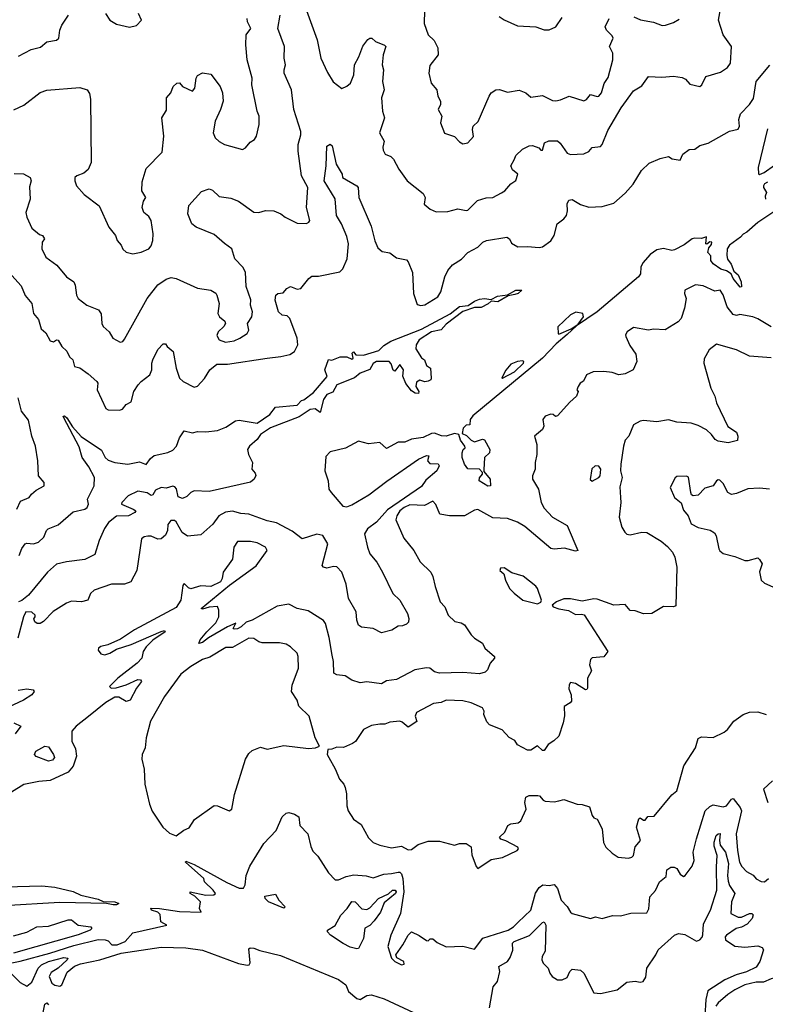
# Model space of a CAD drawing. Extents: x 1552294 to 1694791, y 811929 to 917222.
# Tile 174 of 256: x 1608742 to 1613239, y 846627 to 852567. Entities that reach past the tile are written whole.
import ezdxf

# ---------------------------------------------------------------- set-up
doc = ezdxf.new("R2010")
doc.units = 0

msp = doc.modelspace()

# ---------------------------------------------------------------- linework, layer by layer
at = {"layer": '0CON10XD'}
for points in [[(1611186.7, 852703.3), (1611181.5, 852545), (1611206.3, 852476.3), (1611242.1, 852442.1), (1611265, 852397.5), (1611265.6, 852354.4), (1611215, 852291.2), (1611209.4, 852245), (1611224.4, 852185), (1611258.1, 852145), (1611264.3, 852105), (1611280, 852075), (1611280.9, 852055), (1611265.7, 852025), (1611287.5, 851985), (1611280, 851945), (1611305, 851882), (1611365, 851863.3), (1611395, 851830), (1611415, 851818.8), (1611446.1, 851823.9), (1611478.3, 851861.7), (1611473.8, 851905), (1611477.5, 851925), (1611507, 851953), (1611573.2, 852106.8), (1611586.7, 852125), (1611615, 852143.5), (1611635.4, 852145.4), (1611685, 852129.4), (1611755, 852141.4), (1611795.4, 852125.4), (1611825, 852100.8), (1611895, 852110.8), (1611955, 852080.6), (1611975, 852077.1), (1612005, 852083.1), (1612056.5, 852106.5), (1612145, 852076.9), (1612160.8, 852085), (1612184.3, 852115.7), (1612225, 852103.3), (1612235, 852105.7), (1612252.2, 852125), (1612267.4, 852182.6), (1612290.9, 852219.1), (1612320.5, 852325), (1612318.9, 852365), (1612300, 852405), (1612321.2, 852455), (1612315, 852470), (1612280.8, 852505), (1612274.3, 852525), (1612297.3, 852575)], [(1610463.3, 852645), (1610536, 852445), (1610558.2, 852335), (1610597.8, 852247.8), (1610632.7, 852192.7), (1610685, 852152), (1610715, 852166), (1610736.9, 852185), (1610758.2, 852235), (1610760.6, 852295), (1610787.6, 852342.4), (1610812.6, 852407.4), (1610842.2, 852447.8), (1610854.5, 852455.5), (1610865.4, 852455.4), (1610888.8, 852435), (1610943.4, 852413.4), (1610951.4, 852405), (1610934.2, 852355), (1610928.5, 852295), (1610935.5, 852265), (1610931.3, 852195), (1610940.9, 852145), (1610923.7, 852095), (1610930.4, 852015), (1610941.5, 851975), (1610913.1, 851885), (1610940, 851835), (1610932.4, 851797.6), (1610935, 851780), (1610946.7, 851755), (1610981.2, 851741.2), (1610996.1, 851726.1), (1611028.8, 851665), (1611078.5, 851595), (1611175, 851518.8), (1611187.5, 851495), (1611182.5, 851455), (1611218.8, 851425), (1611255, 851408), (1611325, 851410), (1611385.7, 851425.7), (1611435, 851416.2), (1611445, 851418.8), (1611504.2, 851475.8), (1611555, 851491.9), (1611595.5, 851494.5), (1611648.3, 851521.7), (1611668.8, 851535), (1611705, 851576), (1611735, 851596.7), (1611745.7, 851635), (1611715, 851662), (1611704.4, 851685), (1611725.7, 851725), (1611735, 851747.5), (1611773.9, 851786.1), (1611815, 851805.8), (1611835, 851807.5), (1611873.8, 851793.8), (1611885, 851780), (1611895, 851780), (1611907.5, 851825), (1611934.2, 851835.8), (1611985, 851835.7), (1612001.7, 851821.7), (1612045, 851762), (1612064.2, 851754.2), (1612145, 851757.8), (1612175, 851772.5), (1612195, 851795.8), (1612245, 851802.9), (1612255.4, 851814.6), (1612289.2, 851899.2), (1612370, 852035), (1612445, 852137.5), (1612495, 852169.2), (1612535, 852224.2), (1612615, 852220.5), (1612685, 852225.7), (1612738.3, 852218.3), (1612757.7, 852207.7), (1612785, 852177.5), (1612845, 852164.2), (1612856.2, 852175), (1612881.2, 852225), (1612970, 852250), (1613010.9, 852279.1), (1613030, 852305), (1613035.7, 852405), (1612985.6, 852475), (1612956.5, 852565), (1612968.6, 852631.4)], [(1608706.2, 852023.8), (1608767.6, 852052.4), (1608865, 852127.4), (1608905, 852142.3), (1609105, 852157.2), (1609148.5, 852145), (1609162.9, 852122.9), (1609168.8, 852088.8), (1609172.2, 851705), (1609155, 851662.9), (1609128.2, 851641.8), (1609085.8, 851625), (1609074.3, 851615), (1609074.4, 851594.4), (1609085.7, 851565.7), (1609131.7, 851511.7), (1609221.2, 851445), (1609278.8, 851315), (1609320, 851265), (1609330, 851235), (1609355, 851207.5), (1609365, 851182), (1609384, 851164), (1609425, 851154.5), (1609475, 851165.4), (1609520.8, 851185), (1609535, 851203.8), (1609545.4, 851234.6), (1609546.7, 851275), (1609534.3, 851355), (1609520.3, 851380.3), (1609490.6, 851405), (1609480, 851435), (1609488, 851472), (1609503.3, 851495), (1609478.8, 851535), (1609481.2, 851588.8), (1609505, 851670), (1609601.7, 851768.3), (1609610.5, 851865), (1609600, 851975), (1609628.3, 852021.7), (1609626.9, 852095), (1609653.5, 852125), (1609667.8, 852165), (1609690, 852185), (1609705, 852185.5), (1609724.7, 852164.7), (1609785, 852135.8), (1609798.9, 852155), (1609805.8, 852214.2), (1609815, 852230), (1609845, 852247.5), (1609895, 852238), (1609950.6, 852165), (1609965.5, 852125), (1609970, 852075), (1609953.8, 852025), (1609922.1, 851955), (1609909.5, 851885), (1609921.9, 851855), (1609945, 851831.4), (1609976.7, 851815), (1610086.1, 851783.9), (1610105, 851793.3), (1610132.4, 851827.6), (1610158.8, 851845), (1610170.8, 851865), (1610187.1, 851935), (1610185.7, 851985), (1610174.2, 852015), (1610142.2, 852175), (1610143.3, 852215), (1610114.3, 852325), (1610105.6, 852415), (1610108.9, 852475), (1610136.8, 852515), (1610115.5, 852555), (1610113.3, 852575)], [(1608709.6, 851639.6), (1608765, 851637.2), (1608804.6, 851615), (1608810.9, 851595), (1608801, 851559), (1608804.4, 851485), (1608780, 851405), (1608785.9, 851375.9), (1608815, 851310), (1608861.7, 851271.7), (1608880, 851265), (1608892.5, 851245), (1608877.5, 851225), (1608876, 851185), (1608900, 851135), (1608966.9, 851086.9), (1609023.8, 851015), (1609068.8, 850985), (1609077.5, 850965), (1609084.3, 850905), (1609095, 850886.2), (1609146.7, 850845), (1609217.2, 850817.2), (1609232.6, 850792.6), (1609237.1, 850735), (1609245.5, 850715.5), (1609281.2, 850685), (1609303.3, 850645), (1609348.3, 850621.7), (1609364.1, 850625.9), (1609375, 850640), (1609510.6, 850885), (1609575, 850966.9), (1609625, 851001.9), (1609655, 851011.1), (1609685, 851006.2), (1609815, 850947.1), (1609895, 850936), (1609925, 850916.7), (1609932, 850905), (1609944.6, 850854.6), (1609938.1, 850795), (1609948, 850775), (1609978.8, 850748.8), (1609983.8, 850735), (1609974.2, 850715.8), (1609940, 850685), (1609932.1, 850662.1), (1609945, 850636.7), (1609982.5, 850622.5), (1610035, 850628.8), (1610070, 850645), (1610113.3, 850675), (1610123.3, 850695), (1610116.7, 850735), (1610141.9, 850775), (1610146.2, 850805), (1610134.7, 850844.7), (1610136.9, 850876.9), (1610107.9, 850957.9), (1610103.3, 851045), (1610087.8, 851075), (1610039.4, 851125), (1610022, 851185), (1609976.5, 851216.5), (1609915, 851271.8), (1609807.1, 851315), (1609780.9, 851335), (1609755.7, 851395), (1609763.2, 851446.8), (1609838.3, 851531.7), (1609885, 851546.2), (1609905, 851538), (1609945, 851500), (1610015, 851491.1), (1610062.2, 851472.2), (1610155, 851405.5), (1610185, 851403.5), (1610225, 851416.4), (1610275, 851414.5), (1610317.5, 851395), (1610344, 851375), (1610415, 851340), (1610471.9, 851338.1), (1610486.7, 851345), (1610491.2, 851355), (1610472.2, 851435), (1610479.1, 851555), (1610441.9, 851625), (1610421.3, 851775), (1610422.5, 851815), (1610437.7, 851872.3), (1610437.2, 851892.8), (1610394.7, 852025), (1610381.2, 852145), (1610338.2, 852245), (1610336.4, 852265), (1610344.6, 852295), (1610337.1, 852335), (1610338.9, 852405), (1610298.6, 852515), (1610312.9, 852595)], [(1608735, 852347.1), (1608812.1, 852387.9), (1608867.5, 852402.5), (1608905, 852433.8), (1608965, 852443.1), (1608977.8, 852455), (1608984.2, 852505), (1608995.8, 852534.2), (1609036.7, 852595)], [(1609260, 852605), (1609285, 852564), (1609325, 852540.8), (1609405, 852522), (1609447, 852533), (1609476.7, 852565), (1609459.2, 852605)], [(1611635, 852587.5), (1611665, 852566.2), (1611745, 852530), (1611855, 852523.8), (1611906.4, 852506.4), (1611935, 852506.7), (1611975, 852523.8), (1612015, 852580)], [(1612446.7, 852585), (1612486.9, 852566.9), (1612565, 852552.9), (1612617, 852533), (1612636.4, 852533.6), (1612685, 852550), (1612719.3, 852570.7)], [(1608677.1, 851045), (1608751, 850961), (1608775, 850902.5), (1608814.4, 850855), (1608825.5, 850795), (1608855, 850759.4), (1608871.7, 850701.7), (1608898.9, 850678.9), (1608925, 850628.8), (1608945, 850624), (1608964.2, 850635.8), (1608975, 850633.8), (1608995.3, 850595.3), (1609026.8, 850566.8), (1609042.7, 850532.7), (1609062.5, 850515), (1609072.5, 850475), (1609105, 850466), (1609155, 850431.5), (1609208, 850385), (1609212.5, 850375), (1609209.2, 850335), (1609260.9, 850220.9), (1609275, 850213.1), (1609345, 850211.3), (1609362.7, 850217.3), (1609383.4, 850246.6), (1609415, 850262), (1609430, 850325), (1609456, 850365), (1609473.8, 850385), (1609528, 850425), (1609540, 850455), (1609538.6, 850495), (1609544.3, 850515), (1609575, 850576.7), (1609608.3, 850611.7), (1609621.2, 850611.2), (1609631.2, 850595), (1609667.1, 850565), (1609685.6, 850465), (1609706.7, 850405), (1609727.5, 850385), (1609795, 850350), (1609815, 850355.4), (1609857.4, 850402.6), (1609888.7, 850455), (1609930.3, 850489.7), (1609995, 850489.7), (1610234.4, 850525.6), (1610317.5, 850535), (1610371.8, 850548.2), (1610400, 850565), (1610419.2, 850605), (1610416.7, 850645), (1610370.6, 850765), (1610355, 850780.6), (1610324.4, 850785), (1610304.1, 850805), (1610283.8, 850875), (1610286.7, 850905), (1610300, 850915), (1610330.7, 850919.3), (1610354.1, 850945.9), (1610375, 850956.7), (1610415, 850941.2), (1610437.5, 850945), (1610485.8, 851005), (1610505, 851019.2), (1610545, 851019.2), (1610673.2, 851046.8), (1610691.2, 851065), (1610718.1, 851125), (1610725.2, 851215), (1610715, 851260), (1610683.8, 851335), (1610653.2, 851385), (1610645.9, 851485.9), (1610578.3, 851595), (1610590.8, 851685), (1610594.1, 851805), (1610615, 851815.4), (1610626.6, 851806.6), (1610651.9, 851695), (1610686.7, 851635), (1610690, 851615), (1610775.3, 851565.3), (1610783.1, 851555), (1610787.1, 851495), (1610862.1, 851322.1), (1610883.5, 851233.5), (1610901.7, 851191.7), (1610928.3, 851168.3), (1610975, 851160), (1611015, 851130.8), (1611075, 851118.8), (1611085, 851106.7), (1611111.8, 851041.8), (1611118.4, 850915), (1611139.6, 850849.6), (1611162, 850842), (1611185, 850847.1), (1611265, 850895.6), (1611282.7, 850925), (1611305.4, 851015), (1611325, 851054.3), (1611352.3, 851087.7), (1611407.8, 851122.2), (1611445, 851162.9), (1611505.3, 851194.7), (1611535, 851226), (1611557.5, 851235), (1611680, 851255), (1611695.5, 851245.5), (1611708.6, 851218.6), (1611746.6, 851196.6), (1611805, 851199.2), (1611875, 851192.2), (1611895, 851196.9), (1611945, 851232.5), (1611965, 851265.8), (1611984.2, 851335.8), (1612025, 851365.6), (1612040, 851385), (1612047.1, 851415), (1612044.1, 851455.9), (1612055, 851477.5), (1612075, 851483.3), (1612125, 851452), (1612175, 851436), (1612255, 851439.5), (1612325, 851460), (1612395, 851520), (1612443.3, 851575), (1612493, 851657), (1612539.3, 851700.7), (1612605, 851730), (1612655, 851742.5), (1612678.3, 851728.3), (1612725, 851720), (1612742.5, 851755), (1612780, 851785), (1612815, 851786.7), (1612845, 851807.5), (1612895, 851823.3), (1613022.5, 851895), (1613075, 851907.1), (1613083.5, 851925), (1613080, 851965), (1613089.7, 852000.3), (1613145, 852056.4), (1613167.3, 852092.7), (1613183.5, 852195), (1613267.3, 852292.7)], [(1613251.7, 851908.3), (1613197.1, 851675), (1613197.5, 851637.5), (1613205, 851633.8), (1613233.3, 851645), (1613295, 851690)], [(1613253.6, 851586.4), (1613235, 851576.7), (1613227.5, 851565), (1613227.5, 851555), (1613247.5, 851525), (1613238.3, 851501.7), (1613240, 851485)], [(1613314.3, 851425), (1613195, 851344.7), (1613128.9, 851285), (1613106.3, 851273.7), (1613090.3, 851255), (1613022.5, 851207.5), (1613009.6, 851185), (1613006.5, 851145), (1613012.1, 851122.1), (1613032.8, 851092.8)], [(1613032.8, 851092.8), (1613049.7, 851049.7), (1613075, 851028.1), (1613093.8, 850985), (1613095.3, 850954.7), (1613087.1, 850952.9), (1613044.6, 851005), (1613034.3, 851034.3), (1613005, 851051.9), (1612971.8, 851061.8), (1612924.4, 851095), (1612910, 851115), (1612911.7, 851141.7), (1612892.5, 851162.5), (1612898.3, 851191.7), (1612915, 851210), (1612917.5, 851225), (1612905, 851227.5), (1612887.5, 851212.5), (1612880, 851215), (1612885, 851256.7), (1612855, 851246.2), (1612815, 851250), (1612797.5, 851245), (1612750.8, 851209.2), (1612692.1, 851177.9), (1612675, 851175.4), (1612625, 851187.1), (1612585, 851179.6), (1612545, 851151.2), (1612500, 851100), (1612489.6, 851075), (1612487.3, 851035), (1612473.9, 851015), (1612225.9, 850804.1), (1612100.7, 850719.3), (1612045, 850668), (1611978.7, 850611.3), (1611896.2, 850525), (1611475, 850177.3), (1611459.6, 850155), (1611456.7, 850123.3), (1611435, 850121.2), (1611417.3, 850102.7), (1611410.9, 850070.9), (1611438, 850058), (1611465, 850030), (1611485, 850020.8), (1611533.3, 850036.7), (1611545, 850032.9), (1611577.1, 849975), (1611575.6, 849955), (1611546.2, 849925), (1611540.9, 849850.9), (1611541.7, 849841.7), (1611579.2, 849795), (1611581.2, 849755), (1611565, 849753.5), (1611513.9, 849785), (1611515.8, 849804.2), (1611533.1, 849825), (1611534.3, 849835), (1611516, 849856), (1611445, 849856.9), (1611424.5, 849885), (1611411.1, 849925), (1611410, 849955), (1611416.4, 849973.6), (1611430, 849985), (1611428, 849995), (1611400.4, 850030.4), (1611390, 850065), (1611365, 850070.8), (1611315, 850054.4), (1611286.6, 850056.6), (1611245, 850072.5), (1611225, 850070), (1611175, 850047.5), (1611105, 850036), (1611065, 850018), (1611025, 850019.2), (1610955, 849980), (1610915, 850016.5), (1610845, 850008), (1610785, 850024), (1610706.9, 849983.1), (1610615, 849960.6), (1610588.6, 849931.4), (1610581.9, 849845), (1610602.5, 849785), (1610607.5, 849735), (1610620.8, 849715), (1610691.5, 849631.5), (1610715, 849628.2), (1610745, 849639.7), (1610848.7, 849701.3), (1610956.8, 849783.2), (1611148, 849915), (1611195, 849938.8), (1611210, 849935), (1611202.5, 849905), (1611215, 849890), (1611267, 849887), (1611272.5, 849875), (1611257.5, 849845), (1611190.8, 849789.2), (1611165, 849751.5), (1610959.8, 849610.2), (1610893.6, 849535), (1610840.8, 849495), (1610821.9, 849465), (1610839.1, 849385), (1610854.5, 849345), (1610895.3, 849295.3), (1610931.1, 849235), (1610993.3, 849105), (1611035.7, 849065.7), (1611081.3, 848985), (1611089.2, 848955), (1611087.2, 848932.8), (1611075, 848919.6), (1611051.3, 848911.3), (1611025, 848909.2), (1610986.6, 848883.4), (1610925, 848868.1), (1610875, 848893.8), (1610803.2, 848903.2), (1610785, 848914), (1610774.6, 848945), (1610771.9, 848995), (1610725.5, 849075), (1610711.1, 849161.1), (1610684.5, 849235), (1610655, 849266.4), (1610635, 849268.8), (1610595, 849258.2), (1610575, 849263.3), (1610565.7, 849275), (1610600, 849405), (1610570, 849455), (1610535, 849463.3), (1610445, 849435.3), (1610385, 849481.6), (1610291.5, 849531.5), (1610235, 849543.4), (1610125, 849583.8), (1610075, 849588.2), (1610025, 849601.8), (1609984, 849596), (1609943.8, 849575), (1609906.6, 849523.4), (1609835, 849459.6), (1609755, 849450.4), (1609722.9, 849472.9), (1609685, 849538), (1609675, 849545.6), (1609653.8, 849545), (1609635, 849521.2), (1609633.5, 849485), (1609622.2, 849457.8), (1609595, 849435.6), (1609575, 849433.1), (1609535, 849451.1), (1609515, 849452.2), (1609493, 849447), (1609477.1, 849435), (1609448.2, 849245), (1609412, 849175), (1609375, 849162.3), (1609295, 849161.2), (1609191.5, 849125), (1609168.8, 849105), (1609152.9, 849065), (1609115, 849056.1), (1609055, 849059.2), (1609025, 849048.1), (1608943.1, 848996.9), (1608885, 848936.9), (1608865, 848924.3), (1608847.5, 848925), (1608833.3, 848935), (1608827, 848953), (1608836.2, 848965), (1608836, 848975), (1608815, 848993.8), (1608780, 848995), (1608764.8, 848965.2), (1608730.2, 848835)], [(1613275, 850714), (1613195, 850761.8), (1613165, 850774.2), (1613085, 850788.8), (1613065, 850783.3), (1613045, 850788), (1613009.2, 850835), (1612985, 850907.5), (1612966.7, 850935), (1612935, 850929.2), (1612865, 850961.1), (1612817.7, 850967.7), (1612754.5, 850935), (1612751.4, 850915), (1612761.2, 850885), (1612752.7, 850827.3), (1612732, 850765), (1612713.8, 850745), (1612634.4, 850695.6), (1612565, 850699.4), (1612535, 850694.5), (1612445, 850709.6), (1612405.6, 850685), (1612395.7, 850665), (1612397.5, 850655), (1612422.2, 850602.2), (1612458.8, 850548.8), (1612463.5, 850505), (1612442.9, 850455), (1612395, 850431.1), (1612355, 850424.4), (1612315, 850438.9), (1612265, 850444.4), (1612202, 850442), (1612161.2, 850425), (1612143, 850387), (1612122.5, 850375), (1612110, 850355), (1612103.3, 850335), (1612110, 850325), (1612101.2, 850295), (1612060.3, 850259.7), (1611985, 850176.7), (1611973.3, 850173.3), (1611960, 850185), (1611945, 850187.5), (1611912.5, 850175), (1611897.5, 850155), (1611903.3, 850115), (1611896.2, 850095), (1611846.7, 850055), (1611861.4, 850005), (1611861.9, 849945), (1611850.4, 849895), (1611852.2, 849855), (1611835.6, 849815), (1611834.4, 849795), (1611870.4, 849735), (1611887.7, 849655), (1611905, 849620), (1611956.5, 849565), (1612043.3, 849515), (1612108, 849365), (1612095, 849360), (1612028.3, 849378.3), (1611965, 849373.2), (1611945, 849377.4), (1611789.3, 849509.3), (1611744, 849535), (1611685, 849557.6), (1611595, 849561.1), (1611505, 849612.2), (1611485, 849607.9), (1611425, 849574.4), (1611335, 849573.6), (1611276.9, 849585), (1611251.9, 849641.9), (1611235, 849661.9), (1611183, 849637), (1611095, 849640.2), (1611061.1, 849625), (1611034.8, 849605), (1611016.2, 849575), (1611010.3, 849550.3), (1611059.3, 849439.3), (1611118.6, 849365), (1611157, 849297), (1611222.5, 849235), (1611235, 849207.5), (1611247.6, 849147.6), (1611278.6, 849055), (1611307.1, 849025), (1611326.2, 848975), (1611366.8, 848936.8), (1611405, 848927.8), (1611425, 848915.6), (1611465, 848855.7), (1611485, 848835.8), (1611533.3, 848805), (1611548, 848775), (1611606, 848725), (1611605.7, 848714.3), (1611580, 848685), (1611564, 848645), (1611549.7, 848630.3), (1611515, 848620), (1611415, 848629.6), (1611275, 848625.3), (1611243.2, 848633.2), (1611215, 848655.5), (1611195, 848657.1), (1611125, 848644.5), (1611015, 848586.2), (1610955, 848578.6), (1610925, 848560), (1610835, 848573.1), (1610795, 848565.8), (1610745, 848583.1), (1610705, 848609.2), (1610655, 848614.4), (1610637.5, 848625), (1610634.6, 848695), (1610626.5, 848733.5), (1610609.1, 848839.1), (1610585.7, 848925), (1610575, 848942), (1610481.3, 849001.3), (1610415, 849015.5), (1610365, 849041.4), (1610295, 849030), (1610145, 848943.9), (1610107.8, 848932.2), (1610078.5, 848905), (1610055, 848892.5), (1610035, 848890), (1610028.8, 848895), (1610045.9, 848925.9), (1609996.2, 848905), (1609881.1, 848838.9), (1609845, 848809.2), (1609823, 848803), (1609831.2, 848825), (1609871.2, 848875), (1609925, 848927.5), (1609942.5, 848965), (1609942.5, 849005), (1609935, 849027.5), (1609885, 849023.3), (1609845, 849010), (1609837.5, 849015), (1610008.5, 849155), (1610168, 849272), (1610233.8, 849365), (1610225, 849384.4), (1610175, 849411.5), (1610135, 849419.4), (1610055, 849418.9), (1610034.7, 849385), (1610025, 849312.5), (1609970, 849235), (1609964.3, 849195), (1609953.8, 849175), (1609895, 849147.5), (1609835, 849151.3), (1609775, 849133.9), (1609760.3, 849140.3), (1609734.2, 849165.8), (1609725.8, 849154.2), (1609714.8, 849065), (1609685, 849021.3), (1609434.5, 848885.5), (1609350.7, 848829.3), (1609274, 848795), (1609232, 848785), (1609217.3, 848775), (1609215.6, 848764.4), (1609230.5, 848740.5), (1609255, 848734.8), (1609285, 848745.3), (1609325, 848770), (1609415, 848797.1), (1609595, 848876.7), (1609615, 848882.5), (1609620, 848875), (1609545, 848823.8), (1609505, 848783.3), (1609486.7, 848755), (1609478, 848715), (1609450, 848685), (1609335, 848595.5), (1609283.3, 848545), (1609293.6, 848533.6), (1609323, 848537), (1609385, 848554.2), (1609455, 848585.8), (1609470, 848585), (1609476.1, 848573.9), (1609446.2, 848535), (1609408.7, 848461.3), (1609385, 848454.3), (1609340.9, 848480.9), (1609315, 848480.4), (1609262.1, 848447.9), (1609156.5, 848363.5), (1609082.4, 848305), (1609056.8, 848275), (1609056.1, 848215), (1609078.6, 848168.6), (1609083.8, 848125), (1609065, 848064.6), (1609035, 848027.7), (1608925, 847976.5), (1608858, 847972), (1608767.8, 847952.2), (1608692.2, 847907.8)], [(1608738.4, 849335), (1608755, 849377.5), (1608775, 849406), (1608785, 849410), (1608825.8, 849405.8), (1608855, 849414.6), (1608888.5, 849445), (1608904.6, 849485.4), (1608914.6, 849495.4), (1608975, 849519.8), (1609065, 849598), (1609135, 849613.8), (1609148.2, 849625), (1609156.2, 849645), (1609151.4, 849675), (1609191.1, 849755), (1609192.3, 849805), (1609159.8, 849869.8), (1609119.2, 849925), (1609099.9, 849989.9), (1609007.5, 850165), (1609004.4, 850175.6), (1609012.5, 850177.5), (1609026.1, 850166.1), (1609061.2, 850111.2), (1609113.2, 850053.2), (1609235, 849970.5), (1609257.5, 849925), (1609275, 849909), (1609315, 849895.8), (1609395, 849886.2), (1609465, 849900), (1609505, 849884), (1609530.1, 849919.9), (1609552.6, 849937.4), (1609635, 849955.3), (1609665, 849969.2), (1609687.6, 849995), (1609705.5, 850045), (1609735, 850087.5), (1609785, 850074), (1609815, 850082.9), (1609865, 850080.6), (1609935, 850088), (1609985, 850108.8), (1610043.1, 850146.9), (1610065, 850151.9), (1610175, 850132.5), (1610251.4, 850185), (1610285, 850230), (1610415, 850242.2), (1610440.9, 850269.1), (1610455.5, 850274.5), (1610515, 850318.1), (1610596.7, 850415), (1610583.3, 850455), (1610605, 850516.7), (1610625, 850513.3), (1610675, 850533.3), (1610715, 850533.3), (1610745, 850520), (1610752.5, 850525), (1610747.5, 850555), (1610755, 850562.5), (1610770, 850545), (1610815, 850543.3), (1610908.8, 850571.2), (1610938.6, 850601.4), (1610981.4, 850628.6), (1611165, 850700.3), (1611338.2, 850791.8), (1611395, 850836.1), (1611446.9, 850843.1), (1611485, 850869.7), (1611515, 850881.1), (1611544.7, 850884.7), (1611585, 850879.4), (1611625, 850899), (1611685, 850908.2), (1611735.3, 850935.3), (1611770, 850935), (1611748.5, 850915), (1611728.5, 850908.5), (1611688.9, 850901.1), (1611625.8, 850864.2), (1611585, 850869.2), (1611567.5, 850852.5), (1611525, 850831), (1611485, 850830.6), (1611414, 850806), (1611315, 850729.5), (1611283.8, 850696.2), (1611225, 850683.1), (1611152, 850635), (1611134.2, 850605), (1611130.6, 850580.6), (1611165, 850526.7), (1611183.3, 850515), (1611195, 850480), (1611220, 850465), (1611224, 850405), (1611221.2, 850395), (1611205, 850385.8), (1611185, 850382.9), (1611155, 850393.3), (1611135, 850381.2), (1611131.1, 850355), (1611148.9, 850325), (1611148, 850312), (1611128, 850315), (1611105, 850328), (1611071.4, 850371.4), (1611053.3, 850416.7), (1611057.1, 850455), (1611035, 850487.5), (1611005, 850447.5), (1610995, 850453.3), (1610981.7, 850491.7), (1610970, 850505), (1610895, 850504.4), (1610875, 850493.1), (1610853.1, 850456.9), (1610795, 850435.6), (1610762.5, 850407.5), (1610655, 850364.3), (1610630.6, 850319.4), (1610595, 850305.3), (1610574.2, 850275), (1610555, 850197.5), (1610525, 850220), (1610495, 850215.5), (1610427.8, 850172.2), (1610255.5, 850105), (1610193.8, 850065), (1610174.8, 850035.2), (1610128.1, 849995), (1610115.8, 849975), (1610122.5, 849945), (1610145.8, 849895), (1610142.9, 849855), (1610162, 849832), (1610166.4, 849816.4), (1610156.4, 849795), (1610135, 849777.2), (1609885, 849721.7), (1609795, 849724.7), (1609775, 849715.3), (1609750, 849690), (1609725, 849679.1), (1609698.2, 849688.2), (1609687, 849737), (1609678.7, 849748.7), (1609665, 849753.1), (1609625, 849741.5), (1609595, 849744.7), (1609561.7, 849728.3), (1609545, 849700), (1609535, 849696), (1609511.8, 849711.8), (1609455, 849722.6), (1609396.3, 849695), (1609358.1, 849655), (1609356, 849645), (1609426.7, 849615), (1609442.5, 849605), (1609437.5, 849595), (1609397.5, 849575), (1609325, 849572.1), (1609277.2, 849532.8), (1609253, 849497), (1609220.6, 849425), (1609195, 849340), (1609135, 849311.3), (1609025, 849297.4), (1608965, 849282.9), (1608910.2, 849235), (1608795, 849095.6), (1608755, 849062.8), (1608735, 849054.2)], [(1611995, 850670), (1612067.7, 850702.3), (1612110, 850730), (1612142.2, 850775), (1612138.8, 850795), (1612097.2, 850802.8), (1612065, 850785.8), (1611988.8, 850715), (1611990, 850675), (1611995, 850670)], [(1613275, 850528.1), (1613145, 850538.1), (1613065.6, 850575), (1612945, 850609.4), (1612900, 850575), (1612869.7, 850520.3), (1612869.4, 850495), (1612910.7, 850345), (1612934.5, 850295), (1612945.5, 850255), (1613013.4, 850113.4), (1613065, 850078.8), (1613073.1, 850055), (1613072, 850028), (1613015, 850014.7), (1612955, 850023.5), (1612937.5, 850035), (1612915.8, 850065), (1612885, 850092.5), (1612835, 850119.2), (1612792.1, 850132.1), (1612705, 850138.4), (1612655, 850153.1), (1612585, 850141.4), (1612505, 850149.3), (1612484.4, 850145), (1612445, 850123.3), (1612416.2, 850055), (1612395, 850030), (1612383.2, 849995), (1612367.5, 849885), (1612366.2, 849845), (1612375.2, 849805), (1612361.8, 849748.2), (1612366.3, 849685), (1612368.4, 849655), (1612357.5, 849565), (1612374.3, 849505), (1612391.9, 849475), (1612405, 849462.7), (1612425, 849458.5), (1612494.1, 849475.9), (1612525, 849473.3), (1612611.1, 849421.1), (1612649.7, 849389.7), (1612680, 849355), (1612693.9, 849323.9), (1612705.8, 849265), (1612699.2, 849030.8), (1612685.7, 849024.3), (1612625, 849026.7), (1612555, 848983.8), (1612505, 848981.9), (1612455, 849000.8), (1612425, 849002.5), (1612395, 849038.8), (1612325, 849034.6), (1612225, 849071.4), (1612205, 849072.9), (1612135, 849058.6), (1612065, 849073.1), (1612025, 849073.1), (1611980, 849055), (1611953.3, 849035), (1611960, 849025), (1611993.1, 849013.1), (1612052.1, 849002.1), (1612095, 848978.8), (1612131.7, 848981.7), (1612145.9, 848975.9), (1612290, 848755), (1612265, 848723.3), (1612195, 848717.5), (1612185, 848707.5), (1612178.8, 848675), (1612190.7, 848639.3), (1612166.9, 848595), (1612167.5, 848535), (1612163, 848527), (1612155, 848523.3), (1612095, 848562.5), (1612065, 848567.5), (1612056.7, 848555), (1612055, 848530), (1612068.8, 848495), (1612070, 848455), (1612063.3, 848445), (1612026, 848424), (1612027.3, 848367.3), (1612020.6, 848325), (1611995, 848243.8), (1611964.3, 848215.7), (1611928.8, 848195), (1611905, 848157.5), (1611895, 848157.5), (1611865, 848186.2), (1611825, 848160), (1611805, 848160), (1611745, 848193.3), (1611729.5, 848219.5), (1611695, 848236), (1611652.4, 848282.4), (1611575, 848312.5), (1611560.5, 848330.5), (1611542.5, 848375), (1611543.8, 848395), (1611533.3, 848415), (1611465.9, 848445.9), (1611415, 848458.2), (1611315, 848461.1), (1611285, 848447.3), (1611238.7, 848441.3), (1611135, 848387.8), (1611126.9, 848365), (1611137, 848333), (1611085, 848299.2), (1611049.8, 848329.8), (1611035, 848335.6), (1610975, 848329.4), (1610945, 848316.9), (1610915, 848318.1), (1610865, 848309.4), (1610815, 848284.2), (1610766.9, 848213.1), (1610749.8, 848200.2), (1610695, 848177.1), (1610655, 848177.5), (1610625, 848166.2), (1610600, 848165), (1610597.5, 848135), (1610606.7, 848115), (1610645, 848047.5), (1610670.8, 847985), (1610697.1, 847955), (1610705.5, 847935.5), (1610712.7, 847897.3), (1610714.3, 847825), (1610724.2, 847795), (1610755, 847744), (1610801.3, 847711.3), (1610845, 847631.2)], [(1611655, 850403.8), (1611726.3, 850443.7), (1611780.8, 850495), (1611783.3, 850505), (1611775, 850510), (1611745, 850505.8), (1611705, 850488.8), (1611675, 850453.3), (1611653.8, 850415), (1611650, 850405), (1611655, 850403.8)], [(1608725.5, 849615), (1608747.9, 849662.1), (1608800, 849685), (1608813.8, 849705), (1608842.1, 849727.9), (1608890, 849755), (1608890, 849775), (1608854.6, 849815), (1608852.1, 849905), (1608838.3, 849995), (1608815.9, 850055), (1608795, 850151.2), (1608752.2, 850205), (1608731.9, 850285)], [(1612195, 849783.3), (1612235, 849804.6), (1612243.5, 849815), (1612247.8, 849855), (1612235, 849873.1), (1612213.3, 849875), (1612193.1, 849856.9), (1612183.8, 849793.8), (1612195, 849783.3)], [(1613265, 849734.5), (1613205, 849741.1), (1613135, 849737.8), (1613065, 849707.8), (1613035, 849703.1), (1613012.9, 849715), (1612985, 849770), (1612965, 849790), (1612955, 849791.4), (1612945, 849785.7), (1612925, 849754.3), (1612875, 849740.8), (1612835, 849699.4), (1612804.5, 849694.5), (1612795, 849700), (1612789.2, 849715), (1612776.8, 849806.8), (1612765, 849813.3), (1612705, 849811.1), (1612695, 849804), (1612666.2, 849745), (1612691.2, 849685), (1612731.8, 849651.8), (1612745, 849608.8), (1612774, 849575), (1612792, 849525), (1612835, 849504), (1612907.1, 849487.1), (1612932.4, 849472.4), (1612942.5, 849452.5), (1612958.9, 849375), (1612965, 849362.2), (1612985, 849346.7), (1613055, 849328.5), (1613115, 849304.5), (1613135.7, 849304.3), (1613195, 849320), (1613205, 849310), (1613220, 849285), (1613204.5, 849235.5), (1613214.4, 849185), (1613235, 849168.6), (1613285.8, 849145.8)], [(1611865, 849044), (1611886.2, 849053.8), (1611888.8, 849065), (1611865.8, 849135), (1611855, 849148.8), (1611779.5, 849209.5), (1611710.5, 849230.5), (1611665, 849260), (1611641.7, 849258.3), (1611637.5, 849245), (1611662.5, 849225), (1611672.5, 849185), (1611696.4, 849136.4), (1611725, 849106.7), (1611776.1, 849066.1), (1611865, 849044)], [(1609685, 847643.8), (1609732.4, 847677.6), (1609765, 847691.2), (1609797.3, 847742.7), (1609914.4, 847825.6), (1609935, 847824.2), (1610005, 847793.3), (1610022.5, 847805), (1610037.7, 847892.3), (1610103.8, 848105), (1610125, 848140), (1610145, 848158.8), (1610195, 848178.8), (1610235, 848166.7), (1610335, 848188), (1610485, 848170), (1610526.2, 848173.8), (1610550, 848185), (1610523.8, 848235), (1610487.5, 848365), (1610426.2, 848425), (1610415, 848462.5), (1610381.4, 848515), (1610385, 848552.5), (1610423.3, 848655), (1610422.5, 848725), (1610415.5, 848745.5), (1610374.5, 848784.5), (1610349.3, 848799.3), (1610308.7, 848808.7), (1610205, 848807.1), (1610185, 848813.1), (1610155, 848834.4), (1610125, 848836.7), (1610025, 848780), (1609985, 848778.9), (1609888.3, 848721.7), (1609845, 848707), (1609774.8, 848665), (1609715, 848619.3), (1609615, 848484), (1609532, 848335), (1609504.8, 848235), (1609498.8, 848175), (1609480.3, 848135), (1609477.8, 848105), (1609493.2, 848045), (1609496.5, 847955), (1609524.1, 847835), (1609542, 847792), (1609605, 847695.2), (1609645, 847659.8), (1609685, 847643.8)], [(1608732.7, 848522.7), (1608785, 848530), (1608823.3, 848525), (1608828.8, 848515), (1608816, 848495), (1608765, 848462.9), (1608675, 848420.4)], [(1610845, 847631.2), (1610873.6, 847603.6), (1610915, 847588.1), (1610985, 847571.1), (1611045, 847581.9), (1611085, 847558), (1611105, 847560), (1611145, 847592), (1611205, 847611.4), (1611275, 847611.9), (1611365, 847586.2), (1611395, 847598), (1611435, 847597.5), (1611465, 847577.5), (1611468.3, 847528.3), (1611495, 847457.5), (1611505, 847446.2), (1611585, 847500), (1611655, 847512), (1611742, 847555), (1611750.8, 847565), (1611746, 847576), (1611675, 847613.3), (1611645, 847622.5), (1611636.7, 847635), (1611667.5, 847665), (1611686.7, 847705), (1611705, 847716), (1611747.8, 847722.2), (1611765.4, 847734.6), (1611797.5, 847805), (1611788.8, 847845), (1611795, 847876.2), (1611815, 847887.1), (1611867, 847887), (1611876.7, 847885), (1611898.9, 847858.9), (1611912.1, 847852.1), (1611965, 847848.2), (1611994.6, 847855.4), (1612025, 847862), (1612105, 847833.8), (1612135, 847833), (1612178.5, 847818.5), (1612195, 847766.7), (1612205, 847752.5), (1612225, 847743.3), (1612256, 847685), (1612263.2, 847603.2), (1612277.1, 847575), (1612315, 847538.8), (1612352.5, 847515), (1612415, 847509.2), (1612435, 847514.4), (1612445.3, 847525), (1612453.6, 847576.4), (1612485.8, 847615), (1612462.9, 847695), (1612477.5, 847745), (1612485, 847752.5), (1612505, 847737.5), (1612515, 847737.5), (1612530.5, 847759.5), (1612568.8, 847761.2), (1612675, 847891.4), (1612705, 847915.7), (1612748.5, 848065), (1612818.9, 848175), (1612835, 848230), (1612855, 848240), (1612925, 848237.1), (1612991.1, 848268.9), (1613010.4, 848285), (1613049.4, 848335), (1613105, 848375.5), (1613145, 848388.9), (1613195, 848391.8), (1613244.6, 848374.6)], [(1608707.5, 848325), (1608748, 848305), (1608715, 848259.6)], [(1608915, 848094.3), (1608841.1, 848121.1), (1608832.3, 848135), (1608839.8, 848155), (1608893.9, 848183.9), (1608915, 848181.1), (1608945.5, 848135), (1608951.8, 848115), (1608939.4, 848100.6), (1608915, 848094.3)], [(1613282.9, 847975), (1613228.8, 847925), (1613254.4, 847844.4)], [(1608417.2, 846822.8), (1608745, 846887.3), (1608924.4, 846935), (1609068.2, 846981.8), (1609215, 847017.9), (1609256.8, 847016.8), (1609275, 847010), (1609297.5, 846985), (1609330, 846985), (1609378.8, 847005), (1609425, 847057.5), (1609630, 847105), (1609592.5, 847125), (1609589.4, 847169.4), (1609575, 847182), (1609537.5, 847195), (1609533, 847207), (1609585, 847205.8), (1609705, 847186.2), (1609837, 847183), (1609827.5, 847205), (1609832.9, 847245), (1609798.6, 847278.6), (1609770, 847295), (1609770, 847305), (1609865, 847286.2), (1609913, 847287), (1609922.5, 847295), (1609910, 847315), (1609857.5, 847365), (1609852.5, 847385), (1609742.5, 847485), (1609745, 847490), (1609795, 847469.5), (1609991.7, 847361.7), (1610065, 847327.7), (1610092.8, 847327.2), (1610102.9, 847347.1), (1610108.9, 847405), (1610129.6, 847460.4), (1610215, 847598.1), (1610289.5, 847675), (1610325, 847757.5), (1610349.3, 847780.7), (1610365, 847783.3), (1610400, 847775), (1610425, 847757.5), (1610431.2, 847705), (1610480.4, 847655), (1610498.7, 847578.7), (1610511.1, 847551.1), (1610540.3, 847520.3), (1610605, 847420), (1610645, 847378.8), (1610665, 847378), (1610712, 847398), (1610758, 847408), (1610832.7, 847402.7), (1610875, 847389.5), (1610938.8, 847411.2), (1610985, 847415.8), (1611025, 847424.1), (1611035, 847423.4), (1611045, 847413.8), (1611052.7, 847385), (1611058.4, 847305), (1611039.6, 847175), (1610980.9, 847045), (1610962.9, 846975), (1610984.4, 846905), (1611004.5, 846885), (1611045, 846865.3), (1611060.7, 846869.3), (1611058.9, 846885), (1611017.7, 846907.7), (1611010.6, 846925), (1611053.3, 846985), (1611085, 847043.8), (1611105, 847063.3), (1611152, 847042), (1611195, 847012.5), (1611205, 847010), (1611218.3, 847021.7), (1611235, 847022.5), (1611259.2, 846999.2), (1611314.3, 846974.3), (1611415, 846976.9), (1611485, 846959.4), (1611534.8, 847025.2), (1611688.2, 847075), (1611720.9, 847095), (1611748, 847122), (1611824.7, 847195), (1611852.6, 847297.4), (1611875, 847331.4), (1611897.7, 847347.7), (1611935, 847343.8), (1611965, 847348.8), (1611985.4, 847325.4), (1612008, 847255), (1612045, 847216.7), (1612065, 847182), (1612075, 847174.6), (1612185, 847144), (1612215, 847153.8), (1612255, 847145.6), (1612316.9, 847163.1), (1612365, 847160.8), (1612427.6, 847177.6), (1612525, 847178.9), (1612537.5, 847202.5), (1612543.3, 847275), (1612576.2, 847313.8), (1612600.6, 847365), (1612642, 847398), (1612645, 847437.5), (1612670, 847455), (1612690, 847455), (1612705, 847446.7), (1612725, 847412.5), (1612745, 847397.5), (1612755.9, 847404.1), (1612798.8, 847461.2), (1612810, 847495), (1612803.8, 847545), (1612824.4, 847625), (1612877.1, 847795), (1612905, 847820.5), (1612925, 847830), (1612985, 847818.9), (1613005, 847823.9), (1613035, 847864.2), (1613045, 847869.2), (1613087.6, 847815), (1613095.2, 847795), (1613064.2, 847655), (1613071.2, 847555), (1613083.8, 847483.8), (1613097.8, 847457.8), (1613125, 847427.5), (1613165.6, 847405.6), (1613185, 847383.8), (1613215, 847368.8), (1613235, 847366.2), (1613258, 847385)], [(1611576.7, 846605), (1611597.6, 846732.4), (1611623.8, 846765), (1611638.6, 846825), (1611632.5, 846855), (1611684.1, 846885.9), (1611701.2, 846908.8), (1611717.3, 846952.7), (1611714.2, 846995), (1611724, 847005), (1611817.9, 847042.1), (1611895, 847120), (1611905, 847124.7), (1611916.1, 847105), (1611912.3, 846947.7), (1611894.3, 846915), (1611891.9, 846895), (1611898.9, 846875), (1611928.8, 846845), (1611939.7, 846815), (1611954.6, 846795), (1611985, 846775.3), (1612015, 846774.6), (1612045, 846787.8), (1612061, 846825), (1612075, 846838.7), (1612125, 846832), (1612145.8, 846815), (1612205, 846696.7), (1612245, 846692), (1612345, 846713.3), (1612405, 846760.8), (1612455, 846767.1), (1612485, 846760), (1612502, 846765), (1612518.3, 846791.7), (1612525.8, 846845), (1612579.4, 846925), (1612592.2, 846955), (1612691.5, 847045), (1612715, 847054.1), (1612755, 847047.4), (1612825, 847008.8), (1612844.2, 847015.8), (1612857.8, 847032.2), (1612863.5, 847046.5), (1612867, 847113), (1612909.2, 847195), (1612946.2, 847315), (1612945.4, 847455.4), (1612948.9, 847525), (1612931.6, 847581.6), (1612931.2, 847605), (1612942.9, 847645), (1612955, 847656.4), (1612968.1, 847658.1), (1612962.4, 847615), (1612966.9, 847586.9), (1612998.7, 847545), (1613017.1, 847477.1), (1613010.9, 847405), (1613015, 847369.4), (1613024.1, 847344.1), (1613055.4, 847295), (1613035.3, 847245), (1613031.5, 847175), (1613075, 847151.9), (1613096.4, 847153.6), (1613144.5, 847174.5), (1613157.5, 847175), (1613166.6, 847166.6), (1613160, 847145), (1613129.2, 847110.8), (1613096.8, 847093.2), (1613064.5, 847085), (1613005.7, 847045), (1612997.5, 847035), (1612998.8, 847015), (1613055, 846978), (1613115, 846971.5), (1613195, 846979.6), (1613219.8, 846969.8), (1613228.8, 846955), (1613207.1, 846885), (1613185, 846850.3), (1613126.1, 846823.9), (1613064.4, 846805.6), (1612994.3, 846775), (1612891.9, 846708.1), (1612881, 846655), (1612874, 846555)], [(1608655, 847336.1), (1608875, 847340.8), (1608955, 847333.5), (1609065, 847306.7), (1609110, 847285), (1609215, 847261.2), (1609245, 847247.5), (1609315.7, 847245.7), (1609340, 847235), (1609325, 847226.7), (1609305, 847226.2), (1609265, 847234.2), (1608985, 847241.7), (1608645, 847221.1)], [(1610335, 847207.5), (1610243.1, 847245), (1610222.5, 847265), (1610220.6, 847279.4), (1610285, 847291.2), (1610306, 847255), (1610342.5, 847215), (1610335, 847207.5)], [(1610775, 846962.1), (1610735, 846972.7), (1610693, 846993), (1610617.6, 847045), (1610599.1, 847065), (1610598.1, 847075), (1610645, 847102.5), (1610678.4, 847165), (1610716.7, 847205), (1610745, 847247.5), (1610765.3, 847245.3), (1610805, 847202.8), (1610835, 847199.1), (1610855, 847209.6), (1610906.8, 847265), (1610966.3, 847293.7), (1610991.3, 847315), (1611006.1, 847316.1), (1611012.5, 847305), (1611008.7, 847295), (1610941, 847239), (1610917.5, 847182.5), (1610880.1, 847129.9), (1610855, 847102.1), (1610823.8, 847086.2), (1610816.1, 847025), (1610785, 846964.6), (1610775, 846962.1)], [(1608705, 847040.9), (1608785, 847061.4), (1608845, 847094.2), (1608915, 847098.1), (1609035, 847136.9), (1609055, 847136.7), (1609095.3, 847105.3), (1609171.2, 847095), (1609177.5, 847085), (1609166.4, 847073.6), (1609095, 847045.7), (1608704.4, 846935.6)], [(1608695, 846808.1), (1608745, 846757.8), (1608785, 846735.8), (1608815, 846760.6), (1608854.1, 846845), (1608874.1, 846865), (1608915, 846884.5), (1609009, 846909), (1609032.5, 846905), (1609028.5, 846895), (1608975, 846845.3), (1608931, 846819), (1608920.5, 846795), (1608936.2, 846755), (1608955, 846743.1), (1608985, 846735.9), (1608996.7, 846745), (1609028.4, 846821.6), (1609073.4, 846856.6), (1609108, 846872), (1609225, 846895.2), (1609354.6, 846935.4), (1609595, 846971.7), (1609745, 846968), (1609845, 846953.6), (1610062.5, 846872.5), (1610115, 846862.7), (1610125.6, 846865), (1610132.2, 846877.8), (1610125, 846961.2), (1610132.8, 846967.2), (1610155, 846966.1), (1610191.2, 846951.2), (1610315, 846921.8), (1610665.8, 846775.8), (1610709.2, 846745), (1610724.4, 846705), (1610775, 846661.3), (1610795, 846656.4), (1610835, 846680), (1610865, 846684.8), (1610939.6, 846659.6), (1611117, 846577)], [(1613645, 846732.1), (1613325, 846791.9), (1613275, 846780.4), (1613228.8, 846761.2), (1613185, 846759.8), (1613115, 846744.1), (1613054.8, 846715.2), (1613013.5, 846686.5), (1612955.6, 846635), (1612941.8, 846615)], [(1608874.2, 846525.8), (1608892.7, 846627.3), (1608905, 846636.7), (1608915, 846622.9)]]:
    msp.add_lwpolyline(points, dxfattribs=at)

doc.saveas('drawing.dxf')
